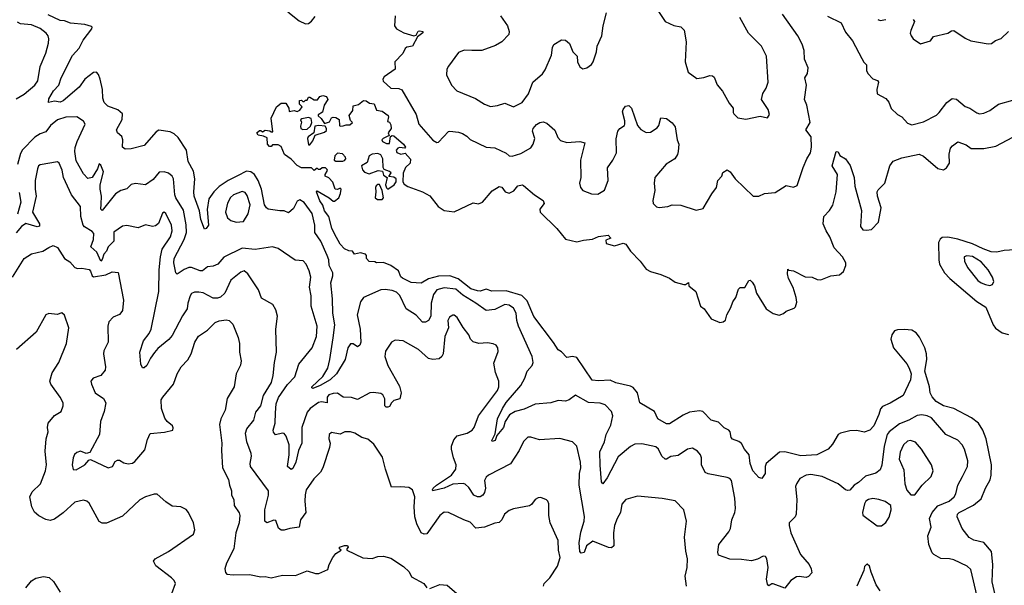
# Model space of a CAD drawing. Extents: x 2199565 to 2323334, y 894172 to 1018966.
# Tile 16 of 256: x 2217394 to 2224216, y 929392 to 933307. Entities that reach past the tile are written whole.
import ezdxf

# ---------------------------------------------------------------- set-up
doc = ezdxf.new("R2010")
doc.units = 0

msp = doc.modelspace()

# ---------------------------------------------------------------- linework, layer by layer
at = {"layer": '0CON10XD'}
for points in [[(2224027.3, 929315), (2223985, 929502), (2223959.2, 929525), (2223866.8, 929566.8), (2223835, 929574.6), (2223775, 929577.3), (2223727.5, 929605), (2223717, 929617), (2223693.3, 929675), (2223686.7, 929735), (2223708.1, 929795), (2223697.8, 929855), (2223716.9, 929895), (2223755, 929941.1), (2223834.5, 929975), (2223869.6, 930005), (2223880.4, 930025), (2223894.6, 930085), (2223926.1, 930145), (2223960, 930215), (2223963.7, 930253.7), (2223939.5, 930335), (2223924.4, 930365), (2223895, 930395.6), (2223810.8, 930435), (2223710.6, 930550.6), (2223680.8, 930565), (2223645, 930572.1), (2223613.1, 930566.9), (2223555, 930535.3), (2223490.3, 930509.7), (2223417.7, 930455), (2223403.3, 930435), (2223382.9, 930355), (2223367.3, 930222.7), (2223355, 930192), (2223325, 930167.1), (2223253.4, 930146.6), (2223205, 930102.5), (2223175, 930083.8), (2223145, 930050.8), (2223132.7, 930047.3), (2223115, 930053.1), (2223065, 930093.2), (2222954.6, 930144.6), (2222875, 930158.1), (2222844, 930154), (2222800, 930130), (2222775.6, 930094.4), (2222770, 930075), (2222778.6, 929985), (2222774.2, 929885), (2222765.6, 929864.4), (2222726.2, 929825), (2222724.2, 929805.8), (2222736.7, 929755), (2222804.7, 929604.7), (2222862.9, 929535), (2222878, 929505), (2222881.7, 929478.3), (2222858.3, 929451.7), (2222844, 929446), (2222795, 929453.1), (2222775, 929449.4), (2222735.8, 929425), (2222695, 929372.5), (2222615, 929402.5), (2222605, 929402), (2222585, 929387.5), (2222575, 929400), (2222568, 929435), (2222578.6, 929515), (2222571.2, 929575), (2222560.7, 929590.7), (2222545, 929593.3), (2222505, 929572), (2222465, 929560), (2222395, 929571.1), (2222315, 929573.3), (2222235, 929601.2), (2222230.9, 929620.9), (2222238.9, 929675), (2222307.5, 929762.5), (2222319.5, 929785), (2222327.7, 929845), (2222348.9, 929895), (2222353.7, 929923.7), (2222348.8, 929995), (2222325, 930116.7), (2222315, 930130), (2222295, 930137.5), (2222163.6, 930163.6), (2222143.3, 930173.3), (2222118.6, 930225), (2222118.6, 930275), (2222111.4, 930295), (2222089.3, 930319.3), (2222055, 930342), (2222020, 930335), (2221955, 930290), (2221905, 930284), (2221875, 930265.8), (2221865, 930265.8), (2221842.9, 930285), (2221819.2, 930335), (2221800.9, 930350.9), (2221705, 930370.8), (2221655, 930367.8), (2221625, 930352.2), (2221539.2, 930280.8), (2221464.6, 930135), (2221435, 930093.8), (2221425, 930107.5), (2221416.2, 930223.8), (2221413.3, 930315), (2221444.7, 930385.3), (2221457.2, 930435), (2221490.4, 930499.6), (2221503.8, 930565), (2221494.5, 930595), (2221450.3, 930640.3), (2221415, 930652.3), (2221335, 930656.7), (2221245, 930707.5), (2221200, 930675), (2221175, 930665.5), (2221125, 930670), (2221073.9, 930653.9), (2220966.2, 930645), (2220888.8, 930611.2), (2220825.6, 930595), (2220788.5, 930571.5), (2220757.5, 930525), (2220746.9, 930485), (2220700.6, 930429.4), (2220687.5, 930395), (2220667.5, 930387.5), (2220664.2, 930395), (2220689.1, 930440.9), (2220705.3, 930545), (2220737.9, 930615), (2220765, 930656.6), (2220866.1, 930775), (2220893.2, 930825), (2220910.6, 930875), (2220945, 930914), (2220951.1, 930935), (2220945.4, 930975.4), (2220850.7, 931185), (2220838.5, 931225), (2220832.7, 931275), (2220815, 931310.5), (2220785, 931330.4), (2220755, 931335.9), (2220685, 931301.8), (2220625, 931293.1), (2220555, 931345.3), (2220465, 931400.8), (2220415, 931442.7), (2220335, 931451.8), (2220285, 931436.5), (2220260.9, 931405), (2220244.7, 931345), (2220243.3, 931255), (2220226.5, 931225), (2220205, 931213.8), (2220185, 931212.5), (2220141, 931261), (2220070.5, 931305), (2220027.4, 931397.4), (2220005, 931420), (2219975, 931433.3), (2219925, 931440), (2219895, 931436.2), (2219775.9, 931384.1), (2219755.4, 931355), (2219732, 931265), (2219752.5, 931165), (2219756.5, 931075), (2219749.4, 931055), (2219735, 931042.9), (2219705, 931064.2), (2219685, 931064), (2219667.8, 931035), (2219649.5, 930955), (2219589.7, 930855), (2219545.4, 930814.6), (2219475, 930774.8), (2219425, 930754.5), (2219417.5, 930757.5), (2219418, 930765), (2219495, 930837.5), (2219527.7, 930895), (2219543.1, 930955), (2219566, 931104), (2219577.5, 931195), (2219564.3, 931275), (2219561.8, 931375), (2219548.7, 931485), (2219562.8, 931535), (2219562.7, 931555), (2219538, 931605), (2219535.9, 931645), (2219525, 931674.3), (2219479.2, 931775), (2219438.8, 931835), (2219439.6, 931885), (2219419.3, 931965), (2219365, 932041.9), (2219335, 932060.8), (2219315, 932050), (2219290.5, 931999.5), (2219255, 931970.6), (2219225, 931984.3), (2219195, 931982.9), (2219115, 931996.4), (2219102.5, 932005), (2219090.9, 932025), (2219069.2, 932135), (2219046.2, 932195), (2219020.7, 932235), (2218995, 932254.8), (2218965, 932258.3), (2218903.4, 932226.6), (2218837.1, 932192.9), (2218775, 932151.6), (2218739.3, 932115), (2218705, 932066.5), (2218692.9, 931992.9), (2218701.2, 931885), (2218685, 931861.2), (2218675, 931857.5), (2218648.2, 931925), (2218638.6, 931985), (2218603.3, 932085), (2218600, 932115), (2218607.3, 932205), (2218597.6, 932257.6), (2218561.1, 932325), (2218548.2, 932405), (2218492, 932492), (2218465, 932516.7), (2218435, 932531.8), (2218357.8, 932542.2), (2218338.5, 932531.5), (2218255, 932436.7), (2218165, 932414.3), (2218125, 932412), (2218106.2, 932425), (2218107.5, 932475), (2218101.2, 932498.8), (2218071.2, 932525), (2218064.2, 932545), (2218104, 932616), (2218106.5, 932655), (2218073.6, 932683.6), (2218005, 932709), (2217979.8, 932735), (2217968.7, 932765), (2217966.7, 932825), (2217951.6, 932895), (2217938.9, 932928.9), (2217925, 932943.8), (2217905, 932942.2), (2217845.4, 932895), (2217805, 932841.2), (2217695, 932745.7), (2217675, 932736), (2217635, 932743.8), (2217593, 932733), (2217595, 932760), (2217628.8, 932815), (2217664.4, 932855), (2217680.8, 932905), (2217760.4, 933059.6), (2217805, 933110.9), (2217833.9, 933165), (2217893.8, 933245), (2217896.7, 933255), (2217891.2, 933261.2), (2217844.6, 933274.6), (2217745, 933282.4), (2217705, 933298.3), (2217675, 933301.4), (2217589.8, 933339.8)], [(2219252.4, 933362.4), (2219329.7, 933299.7), (2219375, 933279.6), (2219395, 933280.5), (2219415, 933296.9), (2219441.1, 933328.9)], [(2219994.4, 933335), (2219990.8, 933265), (2220003.4, 933243.4), (2220055, 933216), (2220125, 933196.2), (2220140, 933200), (2220155, 933226.7), (2220165, 933231.2), (2220186.2, 933226.2), (2220187, 933217), (2220150.7, 933189.3), (2220115.5, 933124.5), (2220075, 933116.9), (2220065, 933107.5), (2220047.8, 933072.2), (2219992.5, 933015), (2219994.6, 932965), (2219918.1, 932911.9), (2219909.4, 932895), (2219911.8, 932881.8), (2219965, 932833.5), (2220021.4, 932831.4), (2220040.7, 932820.7), (2220139.9, 932649.9), (2220158.2, 932585), (2220255, 932474), (2220285, 932456.9), (2220295, 932458.6), (2220365, 932533.3), (2220375, 932536.2), (2220435, 932528.8), (2220461.7, 932518.3), (2220491.4, 932501.4), (2220515, 932478.8), (2220625, 932425.7), (2220685, 932419.4), (2220763.4, 932383.4), (2220785.8, 932365.8), (2220805, 932361.9), (2220865, 932380.7), (2220935, 932420), (2220950.8, 932445), (2220961.8, 932485), (2220947.3, 932535), (2220951.5, 932555), (2220975, 932581.2), (2220997.5, 932595), (2221019.5, 932599.5), (2221045, 932590), (2221101.3, 932541.3), (2221121.7, 932491.7), (2221141.7, 932471.7), (2221185, 932456.9), (2221275, 932463.3), (2221310, 932455), (2221279.2, 932335), (2221281.9, 932215), (2221272.9, 932175), (2221280, 932145), (2221295, 932125.8), (2221355, 932100.8), (2221399.7, 932100.3), (2221445, 932126.2), (2221470, 932195), (2221467.5, 932282.5), (2221504.5, 932335.5), (2221527.7, 932385), (2221527.5, 932482.5), (2221538.1, 932535), (2221552.5, 932555), (2221584, 932575), (2221586.4, 932583.6), (2221587, 932607), (2221571.4, 932668.6), (2221574.1, 932685.9), (2221591.7, 932708.3), (2221615, 932713.3), (2221633.3, 932695), (2221674.5, 932574.5), (2221696.9, 932546.9), (2221735, 932525.8), (2221765, 932528), (2221811.2, 932558.8), (2221822, 932575), (2221835, 932627.5), (2221875, 932622.5), (2221915, 932593.3), (2221934.2, 932565), (2221948, 932475), (2221960, 932445), (2221955.8, 932395), (2221952, 932375), (2221934, 932345), (2221872.7, 932307.3), (2221794.3, 932215), (2221790, 932175), (2221794.4, 932124.4), (2221780.6, 932055), (2221783.1, 932035), (2221805, 932011.2), (2221825, 932006.2), (2221885, 932013.8), (2221915, 932026.2), (2221975, 932023.8), (2222081.7, 931988.3), (2222130, 932000), (2222189.1, 932100.9), (2222222, 932145), (2222230, 932195), (2222257.5, 932225), (2222265, 932250), (2222295, 932267.5), (2222316.7, 932255), (2222350, 932205), (2222475.8, 932085.8), (2222515, 932085.7), (2222555, 932103.5), (2222628, 932112), (2222705, 932158.6), (2222755, 932148), (2222781.2, 932158.8), (2222822.1, 932285), (2222847.5, 932345), (2222873.3, 932385), (2222880, 932425), (2222876.7, 932496.7), (2222841.5, 932545), (2222871.5, 932595), (2222846.7, 932715), (2222832.2, 932755), (2222845.6, 932855), (2222834.4, 932905), (2222851.4, 932935), (2222857.5, 932975), (2222832.2, 933035), (2222830, 933095), (2222815, 933138), (2222785.3, 933195), (2222679.5, 933345)], [(2220724.2, 933335), (2220774.4, 933265), (2220785.8, 933225), (2220782, 933205), (2220735, 933153.1), (2220690.9, 933129.1), (2220595, 933094.5), (2220526.7, 933093.3), (2220473, 933097), (2220435, 933080), (2220364, 932985), (2220354.2, 932965), (2220352, 932925), (2220385.7, 932855), (2220423.3, 932815), (2220551.7, 932761.7), (2220615, 932722.9), (2220655, 932706), (2220705, 932712.5), (2220755, 932728.8), (2220815, 932703.8), (2220875, 932732.9), (2220919.5, 932795), (2220950, 932875), (2221015, 932932.5), (2221035, 932960.8), (2221077.4, 933062.6), (2221085.5, 933114.5), (2221095, 933136.2), (2221146.7, 933166.7), (2221175, 933166.2), (2221203, 933143), (2221225.8, 933085.8), (2221256.2, 933055), (2221258, 933015), (2221275, 932980), (2221296.1, 932966.1), (2221323.8, 932975), (2221355, 932998), (2221366.9, 933015), (2221390, 933085), (2221395.7, 933125), (2221427.1, 933195), (2221436.5, 933265), (2221459.4, 933355)], [(2221819.2, 933365), (2221866, 933295), (2221925, 933267.1), (2221975, 933257.1), (2221997.1, 933235), (2222011.4, 933155), (2222005.7, 933015), (2222024.2, 932945), (2222085, 932900), (2222135, 932906.7), (2222175, 932921.2), (2222195, 932918.8), (2222205, 932910), (2222226.8, 932856.8), (2222262.2, 932812.2), (2222309.2, 932729.2), (2222338, 932695), (2222336.2, 932665), (2222341.2, 932655), (2222368.8, 932628.8), (2222425, 932619.2), (2222525, 932638.8), (2222575, 932627.5), (2222588.3, 932651.7), (2222580, 932685), (2222534.4, 932755), (2222542.9, 932797.1), (2222566.8, 932833.2), (2222579.2, 932875), (2222567.5, 933055), (2222534.3, 933124.3), (2222444.5, 933214.5), (2222383.5, 933323.5)], [(2222990.9, 933330.9), (2223086.2, 933285), (2223115, 933220), (2223165, 933161.2), (2223228.7, 933038.7), (2223242.7, 933012.7), (2223261.2, 932995), (2223260, 932955), (2223269.2, 932935), (2223305, 932897.5), (2223336.5, 932886.5), (2223344, 932875), (2223332.9, 932825), (2223334.2, 932794.2), (2223395, 932761.2), (2223415.7, 932735.7), (2223432.3, 932692.3), (2223475, 932650), (2223505, 932633.8), (2223545, 932591.2), (2223575, 932579.2), (2223655, 932599.2), (2223745, 932646.2), (2223765.5, 932664.5), (2223818, 932735), (2223855, 932762), (2223885, 932756.7), (2223945, 932706.2), (2223976.7, 932695), (2224025, 932662), (2224045, 932655.8), (2224075, 932660.8), (2224115, 932679.4), (2224175, 932722.5), (2224275, 932749.4)], [(2223339.7, 933309.7), (2223355, 933302.5), (2223395, 933309.2)], [(2223585, 933308.8), (2223593.8, 933295), (2223567.3, 933232.7), (2223564.3, 933215), (2223570, 933195), (2223584.4, 933174.4), (2223635, 933141.2), (2223705, 933161.2), (2223725, 933190), (2223825, 933214), (2223850.3, 933229.7), (2223865, 933232), (2223945, 933180), (2223985, 933161.2), (2224105, 933140), (2224126.6, 933143.4), (2224155, 933164), (2224194.1, 933175.9), (2224244.4, 933225.6)], [(2217370.1, 932759.9), (2217425, 932790.6), (2217498.6, 932855), (2217520, 932885), (2217536.3, 932983.7), (2217574.4, 933075), (2217593.3, 933145), (2217595.5, 933175.5), (2217591.1, 933195), (2217577.8, 933215), (2217536, 933246), (2217475, 933271.2), (2217399.2, 933279.2), (2217379.3, 933289.3)], [(2219473.5, 932053.5), (2219450, 932115), (2219455, 932122.5), (2219537.5, 932075), (2219565, 932051.2), (2219575, 932052), (2219605.7, 932074.3), (2219616, 932105), (2219620, 932135), (2219615, 932140), (2219595, 932132.5), (2219580, 932135), (2219563, 932183), (2219535, 932212.5), (2219510, 932225), (2219510, 932235), (2219527, 932263), (2219525, 932270), (2219511.7, 932281.7), (2219488.3, 932281.7), (2219475, 932270), (2219465, 932270), (2219455, 932280), (2219435, 932262.5), (2219415, 932282.5), (2219345, 932282.5), (2219315, 932297.5), (2219275, 932342.5), (2219227.5, 932375), (2219205, 932430), (2219185, 932440), (2219145, 932440), (2219135, 932430), (2219125, 932430), (2219110, 932445), (2219108.3, 932488.3), (2219081.7, 932501.7), (2219045, 932507.5), (2219037.5, 932525), (2219055, 932540), (2219065, 932540), (2219075, 932530), (2219095, 932542.5), (2219127, 932537), (2219135, 932530), (2219148.3, 932531.7), (2219136.7, 932625), (2219172.5, 932705), (2219205, 932730), (2219238.3, 932728.3), (2219257.5, 932695), (2219261.7, 932671.7), (2219295, 932677.5), (2219315, 932672.5), (2219335, 932680), (2219350, 932705), (2219333, 932723), (2219331.7, 932748.3), (2219345, 932750), (2219355, 932740), (2219365, 932740), (2219375, 932750), (2219385, 932750), (2219395, 932770), (2219405, 932770), (2219435, 932752.5), (2219457.5, 932752.5), (2219473.6, 932776.4), (2219495, 932782.5), (2219520, 932775), (2219527.5, 932755), (2219502.5, 932715), (2219492.5, 932667.5), (2219461.7, 932648.3), (2219461.7, 932641.7), (2219483.3, 932623.3), (2219505, 932587.5), (2219539.3, 932600.7), (2219555, 932627.5), (2219565, 932632.5), (2219585, 932630), (2219607, 932617), (2219610, 932575), (2219615, 932570), (2219635, 932572.5), (2219655, 932580), (2219681.7, 932578.3), (2219700, 932595), (2219685, 932610), (2219677.5, 932645), (2219701.7, 932678.3), (2219705, 932710), (2219740.7, 932719.3), (2219775, 932746.7), (2219795, 932746.2), (2219818.3, 932728.3), (2219850, 932725), (2219865, 932680), (2219905, 932673.3), (2219946.2, 932645), (2219950, 932635), (2219943, 932603), (2219955, 932597.5), (2219965, 932580), (2219966.5, 932553.5), (2219947.5, 932525), (2219952.5, 932505), (2219912.5, 932485), (2219903.3, 932475), (2219907.5, 932465), (2219935, 932450), (2219955, 932450), (2219961.7, 932498.3), (2219973.9, 932506.1), (2219985, 932503.3), (2220052.5, 932445), (2220067.5, 932425), (2220061.7, 932418.3), (2220025, 932422.5), (2220013, 932417), (2220002.5, 932405), (2220007, 932387), (2220035, 932376.7), (2220065, 932382.5), (2220101.7, 932341.7), (2220098, 932315), (2220066.4, 932283.6), (2220050, 932245), (2220048.8, 932185), (2220057.9, 932167.9), (2220083.1, 932153.1), (2220185, 932115.6), (2220235, 932086.9), (2220292, 932015), (2220335.6, 931985.6), (2220405, 931976.5), (2220535, 932040.5), (2220572.9, 932032.9), (2220600.6, 932045), (2220666.6, 932123.4), (2220715, 932152), (2220735, 932148.8), (2220758, 932115), (2220785, 932105.6), (2220817.5, 932122.5), (2220845, 932156.2), (2220875, 932163.3), (2220885, 932160), (2220960, 932095), (2221021.4, 932055), (2221026.9, 932035), (2220996.5, 931995), (2221000.9, 931975), (2221115, 931861.2), (2221175, 931788.6), (2221255, 931769.2), (2221299.3, 931780.7), (2221362.9, 931787.1), (2221405, 931805.6), (2221470, 931815), (2221490, 931795), (2221455, 931780), (2221457, 931757), (2221515, 931740.6), (2221575, 931760), (2221593.2, 931753.2), (2221625.4, 931705.4), (2221691.9, 931635), (2221735, 931579.2), (2221763.6, 931563.6), (2221835, 931543.1), (2221895, 931516.9), (2221935, 931490.8), (2221995, 931474), (2222007, 931473), (2222028.3, 931488.3), (2222030, 931465), (2222078.8, 931425), (2222110, 931325), (2222136.7, 931305), (2222185, 931236.7), (2222245, 931210), (2222267.5, 931215), (2222285, 931227.5), (2222293.3, 931265), (2222321.2, 931315), (2222333.8, 931355), (2222355.9, 931384.1), (2222375, 931442.5), (2222385, 931452.5), (2222417.5, 931452.5), (2222445, 931502.5), (2222455, 931503.3), (2222469.7, 931489.7), (2222484.3, 931464.3), (2222499.4, 931415), (2222565, 931306.2), (2222615, 931274), (2222655, 931262), (2222685, 931272.5), (2222705, 931290), (2222760.5, 931309.5), (2222769.5, 931320.5), (2222777.7, 931352.3), (2222774.2, 931385), (2222752.2, 931452.2), (2222719.4, 931515), (2222712.5, 931547.5), (2222715, 931580), (2222723, 931573), (2222755, 931568.8), (2222835, 931526.9), (2222884.4, 931524.4), (2222919.1, 931509.1), (2222945, 931506.7), (2223015, 931533.9), (2223075, 931541.8), (2223101.1, 931565), (2223117.5, 931605), (2223117.1, 931625), (2223095.6, 931665), (2223037.2, 931727.2), (2223007.1, 931805), (2222980.6, 931845), (2222960, 931895), (2222966.2, 931945), (2223003.7, 931986.3), (2223026.7, 932023.3), (2223051.1, 932115), (2223060, 932235), (2223022.5, 932295), (2223050, 932395), (2223065, 932392.5), (2223076.7, 932366.7), (2223115, 932343.8), (2223147.6, 932297.6), (2223174.5, 932214.5), (2223180, 932155), (2223226.2, 931986.2), (2223220, 931875), (2223235, 931852.5), (2223260.5, 931850.5), (2223295, 931855.8), (2223344.6, 931905.4), (2223362.7, 932005), (2223336.8, 932085), (2223335.4, 932114.6), (2223341.5, 932128.5), (2223387.1, 932175), (2223422.1, 932295), (2223445, 932326.7), (2223505, 932351.1), (2223625, 932377.1), (2223655, 932362.9), (2223755, 932276.9), (2223795, 932268.6), (2223815, 932282.5), (2223835.5, 932315), (2223833, 932377), (2223843.3, 932416.7), (2223856.3, 932433.7), (2223895, 932461.2), (2223951.4, 932441.4), (2223986.2, 932416.2), (2224074.6, 932414.6), (2224157.4, 932432.6), (2224275, 932493.6)], [(2222013.3, 929385), (2222005.6, 929455), (2222018.1, 929515), (2222021.4, 929575), (2222008.7, 929628.7), (2221999.4, 929725), (2222014.3, 929835.7), (2221995.8, 929915), (2221935.5, 929975.5), (2221845, 929992.9), (2221675, 930008.8), (2221593.3, 929985), (2221565, 929952.5), (2221557.5, 929895), (2221533.1, 929855), (2221514.4, 929805), (2221508.5, 929755), (2221511.4, 929665), (2221495, 929651.9), (2221473.6, 929653.6), (2221365, 929697.1), (2221321.9, 929665), (2221305, 929617.8), (2221285, 929613.3), (2221275, 929626), (2221269.1, 929685), (2221281, 929759), (2221304.5, 929834.5), (2221307.2, 929867.2), (2221271.1, 930085), (2221272.1, 930165), (2221282.2, 930205), (2221278.6, 930245), (2221253.1, 930355), (2221225, 930384), (2221135, 930408.6), (2220995, 930399.5), (2220935, 930418), (2220915, 930416.7), (2220883.8, 930386.2), (2220854.5, 930325), (2220795, 930231.5), (2220640.8, 930155), (2220625, 930140.8), (2220614.1, 930115.9), (2220620.2, 930065), (2220614, 930035), (2220602.6, 930015), (2220585, 930003.5), (2220565, 930003), (2220541.1, 930015), (2220505, 930068.9), (2220480.9, 930090.9), (2220466.4, 930096.3), (2220395, 930092.4), (2220335, 930063.5), (2220265, 930046.7), (2220255.7, 930045.7), (2220253.1, 930053.1), (2220258.1, 930065), (2220280.7, 930085), (2220386.4, 930155), (2220414.5, 930195), (2220418.2, 930225), (2220398.5, 930275), (2220384.4, 930335), (2220385.6, 930355), (2220401.4, 930398.6), (2220425, 930427.1), (2220495, 930445.7), (2220528.6, 930465), (2220542.5, 930485), (2220572, 930565), (2220705, 930740), (2220713.3, 930765), (2220714.6, 930805), (2220691.2, 930865), (2220678.9, 930928.9), (2220708.8, 931011.2), (2220706.2, 931035), (2220693.9, 931053.9), (2220675, 931063.8), (2220635, 931071.1), (2220575.6, 931065.6), (2220535, 931076.2), (2220518, 931095), (2220505.5, 931125.5), (2220466.2, 931176.2), (2220425.3, 931245.3), (2220405, 931261.4), (2220395, 931261.4), (2220372.5, 931247.5), (2220360.6, 931225), (2220364.3, 931175), (2220338.6, 931115), (2220326.9, 930995), (2220318.6, 930975), (2220301.1, 930958.9), (2220255.5, 930954.5), (2220225, 930962.7), (2220155.7, 931025), (2220050, 931085), (2219995, 931087.8), (2219970.8, 931075), (2219927.6, 931012.4), (2219923.1, 930975), (2219945, 930913.8), (2220025, 930770), (2220037.3, 930725), (2220027.9, 930682.1), (2219985, 930671.4), (2219969.1, 930655), (2219955, 930630.5), (2219945, 930623.8), (2219932.5, 930625), (2219923.3, 930635), (2219922.9, 930682.9), (2219909.4, 930709.4), (2219895, 930719.4), (2219845, 930726.5), (2219820, 930725), (2219735, 930676.9), (2219692.1, 930692.1), (2219635, 930693.1), (2219595, 930722.2), (2219565, 930720.5), (2219535, 930709.5), (2219523.8, 930695), (2219525, 930653.6), (2219485, 930661.9), (2219465, 930656.4), (2219405.4, 930615), (2219385, 930590.9), (2219347.4, 930485), (2219347.8, 930375), (2219326.1, 930325), (2219306.1, 930245), (2219285, 930200), (2219275, 930193.8), (2219250, 930215), (2219260.5, 930295), (2219261.2, 930365), (2219239.1, 930425), (2219225, 930443.1), (2219215, 930445.6), (2219165, 930432.5), (2219151.1, 930451.1), (2219149.5, 930465), (2219163.4, 930515), (2219165.6, 930585), (2219171.4, 930648.6), (2219187.2, 930692.8), (2219249.2, 930780.8), (2219300, 930835), (2219326.7, 930923.3), (2219421.1, 931035), (2219450.9, 931115), (2219454.5, 931185), (2219412.9, 931325), (2219413.8, 931395), (2219402.3, 931455), (2219410.4, 931525), (2219398.3, 931568.3), (2219378.1, 931615), (2219357, 931637), (2219302.1, 931642.1), (2219185, 931724), (2219145, 931733.8), (2219025, 931716.7), (2218935, 931725.8), (2218807.3, 931662.7), (2218765.6, 931615), (2218735, 931600.5), (2218695, 931597.1), (2218660.9, 931569.1), (2218645, 931568.5), (2218585, 931591.8), (2218565, 931592.4), (2218532, 931578), (2218485, 931545.6), (2218475.3, 931555.3), (2218461.9, 931625), (2218463.4, 931655), (2218533.2, 931785), (2218548.9, 931835), (2218547.4, 931887.4), (2218529.6, 931989.6), (2218475.4, 932075), (2218468.9, 932095), (2218460, 932205), (2218449.5, 932225), (2218425, 932243.6), (2218395, 932253.6), (2218359.4, 932250.6), (2218318.3, 932201.7), (2218265, 932164.4), (2218195, 932172.2), (2218165, 932166.2), (2218135, 932136.7), (2218095, 932125.5), (2218057.6, 932102.4), (2217965, 931985.8), (2217956.6, 931996.6), (2217959.2, 932029.2), (2217960, 932085), (2217950.4, 932135), (2217951.2, 932165), (2217973.1, 932255), (2217955, 932300), (2217945, 932310), (2217932, 932275), (2217896.2, 932215), (2217865, 932207.5), (2217835, 932240.6), (2217785, 932331.2), (2217775.9, 932395), (2217778.7, 932421.3), (2217792.3, 932465), (2217846.7, 932585), (2217836.7, 932605), (2217790, 932635), (2217713.4, 932633.4), (2217654.4, 932615), (2217606.2, 932575), (2217575, 932530), (2217535, 932517.4), (2217499.5, 932495), (2217413.2, 932406.8), (2217399.2, 932380.8), (2217377.2, 932305)], [(2219356.1, 932546.1), (2219385, 932550), (2219408.8, 932571.2), (2219418, 932595), (2219413.3, 932623.3), (2219395, 932630), (2219348.3, 932621.7), (2219340, 932615), (2219346.7, 932596.7), (2219339.3, 932570.7), (2219342.5, 932555), (2219356.1, 932546.1)], [(2219405, 932440), (2219425, 932467.5), (2219441.7, 932508.3), (2219505, 932528), (2219518.8, 932541.2), (2219520, 932555), (2219509.3, 932569.3), (2219465.8, 932575.8), (2219439.5, 932570.5), (2219432.5, 932525), (2219392.9, 932497.1), (2219388, 932485), (2219395, 932440), (2219405, 932440)], [(2219633, 932327), (2219645, 932332.5), (2219652.5, 932345), (2219650, 932355), (2219629.5, 932379.5), (2219595, 932383.3), (2219576.7, 932365), (2219572.5, 932335), (2219585, 932327.5), (2219633, 932327)], [(2219945, 932133.3), (2219988.6, 932165), (2220001.4, 932185), (2220001.2, 932205), (2219986, 932216), (2219951.7, 932221.7), (2219967, 932247), (2219957, 932257), (2219920, 932270), (2219912.5, 932285), (2219908.8, 932345), (2219895, 932372.5), (2219875, 932380), (2219835, 932376.2), (2219815.9, 932364.1), (2219801.7, 932318.3), (2219762.5, 932295), (2219768.3, 932268.3), (2219781.7, 932251.7), (2219815, 932240.8), (2219877, 932263), (2219908.3, 932258.3), (2219915, 932230), (2219940, 932215), (2219928, 932165), (2219935, 932142.5), (2219945, 932133.3)], [(2221023.8, 929385), (2221028, 929405), (2221066.1, 929443.9), (2221120, 929525), (2221137.9, 929585), (2221126.5, 929635), (2221125, 929702.5), (2221070, 929825), (2221059.4, 929875), (2221058.8, 929955), (2221053.6, 929973.6), (2221043.6, 929983.6), (2221005, 929998.8), (2220985, 929998), (2220964.3, 929985.7), (2220939.7, 929950.3), (2220925, 929941.2), (2220815, 929921.2), (2220785, 929910), (2220753.8, 929885), (2220733.8, 929845), (2220715, 929826.7), (2220685, 929821.2), (2220615, 929794), (2220555, 929787.5), (2220515, 929828), (2220470, 929845), (2220365.5, 929895.5), (2220335, 929897.1), (2220304.4, 929875), (2220215, 929747.5), (2220195, 929744.4), (2220174.4, 929754.4), (2220145, 929816), (2220131.8, 929865), (2220125.9, 929935), (2220131.1, 930005), (2220115, 930053.3), (2220089.5, 930069.5), (2220035, 930074.2), (2219970.8, 930070.8), (2219927.1, 930195), (2219907.6, 930277.6), (2219848.3, 930368.3), (2219805, 930404.3), (2219765, 930415.7), (2219715, 930445.6), (2219685, 930454.3), (2219645.9, 930454.1), (2219615, 930437.5), (2219555, 930448.8), (2219537.5, 930435), (2219536.2, 930405), (2219543.8, 930375), (2219540, 930345), (2219494.2, 930205), (2219477.5, 930175), (2219430.7, 930129.3), (2219395.8, 930075), (2219378.3, 930051.7), (2219371.3, 930018.7), (2219368.9, 929975), (2219376.8, 929895), (2219339.6, 929845), (2219329.2, 929795), (2219265, 929785.4), (2219225, 929772.2), (2219205, 929772.9), (2219187.6, 929787.6), (2219169.2, 929839.2), (2219155, 929842), (2219105, 929824), (2219092.5, 929835), (2219092.1, 929915), (2219117.4, 930015), (2219117.3, 930045), (2218993.2, 930215), (2218989.6, 930235), (2218999.6, 930285), (2218998, 930305), (2218967.6, 930385), (2218958.2, 930445), (2218968.2, 930475), (2219015.9, 930534.1), (2219029.3, 930590.7), (2219064.5, 930635), (2219083.5, 930705), (2219137.7, 930795), (2219150.9, 930845), (2219158.5, 930935), (2219172.2, 931005), (2219168.6, 931165), (2219179.2, 931255), (2219168.3, 931298.3), (2219146.7, 931335), (2219068.7, 931378.7), (2219047.4, 931437.4), (2218975, 931546.9), (2218948.3, 931568.3), (2218925, 931558.9), (2218855.8, 931504.2), (2218815.4, 931415), (2218785, 931385.3), (2218765, 931379.1), (2218735, 931380.3), (2218665, 931415.4), (2218635, 931421.8), (2218605, 931420), (2218585, 931410.6), (2218573.6, 931395), (2218558.2, 931345), (2218553.5, 931305), (2218521.9, 931258.1), (2218450.1, 931119.9), (2218427.6, 931092.4), (2218349.8, 931030.2), (2218326.9, 931003.1), (2218300, 930965), (2218275, 930913.8), (2218255, 930896.2), (2218245, 930896.7), (2218232.1, 930922.1), (2218225.8, 931005), (2218252, 931085), (2218290, 931135), (2218304.6, 931165.4), (2218358.2, 931425), (2218360.9, 931575), (2218369.7, 931665), (2218381.8, 931718.3), (2218437.9, 931805), (2218449.1, 931845), (2218445.4, 931885), (2218406.7, 931965), (2218395, 931974.2), (2218382.9, 931967.1), (2218355, 931896.2), (2218335, 931880), (2218314.2, 931875.8), (2218265, 931886.2), (2218215, 931865.8), (2218135, 931881.4), (2218105, 931878.6), (2218045, 931836.7), (2218045.6, 931775), (2218005.8, 931735), (2217995, 931705.8), (2217976.6, 931683.3), (2217965, 931646.7), (2217955, 931636), (2217927.7, 931697.7), (2217887.2, 931735), (2217905.9, 931785.9), (2217906.6, 931826.6), (2217895, 931841.5), (2217842.7, 931872.7), (2217833.9, 931883.9), (2217816.5, 931945), (2217814.5, 932015), (2217753.1, 932095), (2217697.1, 932215), (2217687.3, 932265), (2217667.1, 932315), (2217655, 932322.5), (2217535, 932302.5), (2217523.9, 932296.1), (2217516.7, 932275), (2217501.5, 932195), (2217500.9, 932135), (2217507.9, 932085), (2217481.5, 931975), (2217531.2, 931895), (2217531.7, 931878.3), (2217515, 931872.4), (2217435, 931897.2), (2217405, 931876.6), (2217368.9, 931831.1)], [(2219905, 932062.5), (2219913.3, 932075), (2219904, 932125), (2219886, 932166), (2219875, 932166.7), (2219862.5, 932157.5), (2219858, 932145), (2219862, 932115), (2219857.5, 932075), (2219873, 932063), (2219905, 932062.5)], [(2217389.5, 932110.5), (2217400.7, 932045), (2217379.3, 931960.7)], [(2218894.6, 931905.4), (2218945, 931911.1), (2218976.8, 931963.2), (2218990.7, 932025), (2218970.3, 932090.3), (2218955, 932110), (2218935, 932118.5), (2218875.8, 932095), (2218853.6, 932076.4), (2218833.2, 932036.8), (2218820.3, 931975), (2218833.2, 931935), (2218856.2, 931916.2), (2218894.6, 931905.4)], [(2224153.3, 929325), (2224132.1, 929415), (2224137.5, 929535), (2224126.4, 929626.4), (2224075, 929687.5), (2224003.6, 929703.6), (2223971.7, 929721.7), (2223923.6, 929783.6), (2223888.1, 929865), (2223892.5, 929885), (2223904, 929895), (2224002.9, 929947.1), (2224055, 929990), (2224085.8, 930064.2), (2224118.4, 930121.6), (2224125.4, 930155), (2224126.8, 930225), (2224089.6, 930405), (2224066.4, 930465), (2224036.7, 930515), (2223989.5, 930550.5), (2223866.4, 930615), (2223793.4, 930633.4), (2223742.9, 930662.9), (2223715.9, 930695.9), (2223701.8, 930725), (2223696.4, 930766.3), (2223666.2, 930875), (2223678.2, 930955), (2223676.4, 930995), (2223665.5, 931035.5), (2223629, 931109), (2223605, 931139.6), (2223575, 931156.7), (2223525, 931162.9), (2223475, 931160), (2223455, 931152.5), (2223435.4, 931125), (2223430.7, 931095), (2223447.3, 931035), (2223540, 930925), (2223555.5, 930895), (2223570.9, 930855), (2223566, 930814), (2223515.9, 930705), (2223425, 930652.1), (2223371.1, 930628.9), (2223357.3, 930612.7), (2223347.1, 930575), (2223311.2, 930495), (2223285, 930464.5), (2223245, 930450.9), (2223195, 930462.5), (2223145, 930460.3), (2223080.6, 930445), (2223065, 930434.5), (2223025, 930368.6), (2222995, 930334.4), (2222916.2, 930293.8), (2222805, 930287.2), (2222695, 930315.9), (2222657.5, 930312.5), (2222565.4, 930234.6), (2222558.1, 930215), (2222559.2, 930165), (2222535, 930130), (2222515, 930137.5), (2222474.4, 930185), (2222454.3, 930234.3), (2222448.8, 930295), (2222414.7, 930335), (2222395, 930374.3), (2222377.1, 930387.1), (2222332.2, 930402.2), (2222322.9, 930415), (2222315.6, 930455), (2222307.5, 930465), (2222275, 930482), (2222235, 930520.8), (2222185, 930534.4), (2222126, 930594), (2222105, 930598.2), (2222035, 930589.6), (2221990.2, 930569.8), (2221895, 930510), (2221875, 930510), (2221814.2, 930545), (2221791.2, 930595), (2221690, 930655), (2221673.8, 930725), (2221645, 930761.9), (2221625, 930771.1), (2221525, 930792.5), (2221485, 930811.5), (2221405, 930806.7), (2221361.3, 930811.3), (2221255, 930969.2), (2221225, 930975.8), (2221185, 930968.8), (2221147.7, 931007.7), (2221125, 931022.5), (2221093.3, 931073.3), (2220955, 931251.5), (2220910.4, 931360.4), (2220871.7, 931398.3), (2220765, 931430.4), (2220665, 931428.8), (2220625, 931441.8), (2220585, 931428.1), (2220565, 931429.8), (2220520, 931445), (2220432.2, 931512.2), (2220375, 931534.8), (2220295, 931531.1), (2220225.8, 931514.2), (2220175, 931483.3), (2220105, 931487.1), (2220045, 931517.1), (2220035, 931526.2), (2220019.3, 931569.3), (2219965.9, 931605.9), (2219915, 931626), (2219865, 931623.3), (2219855, 931630), (2219815, 931633.3), (2219797.5, 931655), (2219797.5, 931675), (2219790, 931685), (2219755, 931693.3), (2219713, 931683), (2219700, 931705), (2219675, 931706.7), (2219645, 931721.2), (2219615, 931754), (2219575, 931823.8), (2219556.9, 931865), (2219535.5, 931945.5), (2219504.6, 931985), (2219493.1, 932023.1), (2219473.5, 932053.5)], [(2224365, 931718.9), (2224215, 931708.9), (2224165, 931697.1), (2224125, 931700.7), (2224070.1, 931720.1), (2223994.5, 931754.5), (2223895, 931788.6), (2223825, 931801.9), (2223785, 931800), (2223771.1, 931788.9), (2223760.9, 931765), (2223761.2, 931645), (2223766.4, 931615), (2223802.5, 931555), (2223839.5, 931515), (2224025, 931356.9), (2224087.7, 931317.7), (2224139.2, 931195), (2224155, 931170.7), (2224200.3, 931140.3), (2224245, 931128.5)], [(2217344.7, 931525), (2217424.3, 931655), (2217475, 931686.7), (2217555, 931704.2), (2217595, 931731.2), (2217625, 931743.3), (2217655, 931731.2), (2217704.7, 931654.7), (2217742, 931632), (2217775, 931592), (2217794.3, 931584.3), (2217825, 931587.1), (2217875, 931576.9), (2217885, 931566), (2217894.6, 931535), (2217905, 931526.1), (2217989.5, 931540.5), (2218035, 931561.2), (2218075, 931557.5), (2218112.5, 931365)], [(2224115, 931468.1), (2224135, 931474), (2224144.2, 931495), (2224133.5, 931525), (2224103.8, 931575), (2224055, 931630.3), (2223995, 931668.3), (2223957.3, 931672.7), (2223938, 931665), (2223939.5, 931635), (2223961.8, 931591.8), (2224032.8, 931502.8), (2224055, 931485.3), (2224085, 931473.1), (2224115, 931468.1)], [(2218112.5, 931365), (2218105.8, 931295), (2218095, 931276.7), (2218085, 931266.2), (2218042.1, 931247.9), (2218010.8, 931215), (2218004.3, 931185), (2218006.7, 931075), (2217976.9, 931015), (2217974.5, 930995), (2217987.5, 930905), (2217985, 930880), (2217955.4, 930844.6), (2217903.3, 930825), (2217887.5, 930805), (2217890, 930785), (2217915.8, 930725), (2217975, 930685.5), (2217990.9, 930655), (2217979.1, 930595), (2217952.9, 930525), (2217945.4, 930434.6), (2217879.2, 930310.8), (2217855, 930304.4), (2217815, 930320), (2217789.4, 930310.6), (2217773.3, 930296.7), (2217764.4, 930275), (2217758, 930225), (2217763.6, 930193.6), (2217785, 930192), (2217845, 930226.5), (2217872.6, 930257.4), (2217885, 930263.3), (2218006.4, 930203.6), (2218035.9, 930214.1), (2218055, 930247.5), (2218071.7, 930258.3), (2218085, 930258), (2218115, 930239.2), (2218145, 930232.5), (2218175, 930236), (2218192.4, 930247.6), (2218260.6, 930329.4), (2218279.1, 930400.9), (2218298.5, 930441.5), (2218397.5, 930452.5), (2218454.2, 930465.8), (2218457.5, 930482.5), (2218451.4, 930495), (2218415, 930525.7), (2218399.4, 930549.4), (2218376.9, 930615), (2218374.4, 930675), (2218384.2, 930695), (2218460, 930785), (2218484.5, 930855.5), (2218512.9, 930905), (2218558.6, 930951.4), (2218581.5, 930995), (2218606.7, 931075), (2218633.4, 931116.6), (2218695, 931157.1), (2218748.9, 931211.1), (2218775, 931223.1), (2218825, 931230), (2218845, 931224.2), (2218869.5, 931199.5), (2218907.4, 931107.4), (2218915.4, 931065), (2218915.4, 931005.4), (2218927.8, 930945), (2218923.7, 930916.3), (2218893.1, 930855), (2218880, 930765), (2218831.9, 930685), (2218816.9, 930605), (2218786.9, 930545), (2218778.5, 930505), (2218794.5, 930375), (2218791.5, 930325), (2218798.6, 930205), (2218840, 930125), (2218846.2, 930085), (2218861.2, 930045), (2218862, 930015), (2218876.9, 929985), (2218880.6, 929945), (2218913.6, 929893.6), (2218918.5, 929875), (2218913.2, 929825), (2218890.3, 929755), (2218877.7, 929645), (2218826.2, 929545), (2218814.4, 929505), (2218819.2, 929479.2), (2218828.6, 929468.6), (2218873.6, 929463.6), (2218985, 929467.1), (2219065, 929450), (2219095, 929453.3), (2219135, 929444.2), (2219215, 929461.2), (2219305, 929460), (2219385, 929492.5), (2219443.6, 929473.6), (2219467, 929473), (2219529.3, 929500.7), (2219537.5, 929535), (2219562.5, 929585), (2219585, 929612.5), (2219620, 929635), (2219610, 929645), (2219610, 929655), (2219645, 929667.5), (2219665, 929667.5), (2219670, 929655), (2219660, 929645), (2219660, 929635), (2219770.7, 929580.7), (2219835, 929576.7), (2219875, 929590), (2219915, 929592.5), (2219965, 929579.2), (2220052.4, 929522.4), (2220092, 929485), (2220109.2, 929449.2), (2220193, 929403), (2220215, 929374)], [(2218447.5, 929335), (2218472.5, 929405), (2218463.3, 929425), (2218445, 929443.3), (2218335.8, 929525.8), (2218320.7, 929559.3), (2218333.3, 929575), (2218424.1, 929625.9), (2218596.7, 929745), (2218606.2, 929775), (2218598.8, 929825), (2218563.3, 929895), (2218546, 929916), (2218510, 929935), (2218450.5, 929940.5), (2218405, 929970), (2218345, 930023.3), (2218325, 930023.3), (2218265, 930003.8), (2218225, 929982.5), (2218105, 929870.8), (2217995, 929821.1), (2217965, 929821.1), (2217945, 929832.9), (2217875, 929959.2), (2217858.8, 929975), (2217835, 929980), (2217775, 929967.5), (2217695, 929892.7), (2217635, 929849.5), (2217605, 929840), (2217575, 929846.4), (2217525, 929872.1), (2217495, 929898.6), (2217478.5, 929935), (2217464.5, 930005), (2217480.6, 930039.4), (2217538.8, 930095), (2217572.7, 930185), (2217580.4, 930225), (2217570.4, 930320.4), (2217576, 930405), (2217591.2, 930455), (2217586.2, 930485), (2217590.8, 930515), (2217633.6, 930566.4), (2217681.2, 930595), (2217694.2, 930635), (2217694, 930655), (2217674.5, 930694.5), (2217609.2, 930785), (2217603.1, 930805), (2217618.1, 930861.9), (2217665.7, 930935), (2217718.6, 931065), (2217734.2, 931175), (2217705, 931262.5), (2217685, 931277.5), (2217653, 931267), (2217595, 931273.3), (2217575, 931263.3), (2217508, 931145), (2217372.5, 931025)], [(2223595, 930018.8), (2223646.2, 930085), (2223710, 930145), (2223724, 930185), (2223712.5, 930225), (2223642.9, 930335), (2223601.3, 930381.3), (2223565, 930394.2), (2223545, 930389.2), (2223517.5, 930365), (2223495, 930313.3), (2223487.8, 930265), (2223520.6, 930190.6), (2223525.8, 930095), (2223540.9, 930050.9), (2223568.8, 930018.8), (2223595, 930018.8)], [(2223365, 929804), (2223394.4, 929825.6), (2223417.6, 929862.4), (2223431.4, 929915), (2223428.8, 929945), (2223391.5, 929971.5), (2223345.8, 929985.8), (2223305, 929992), (2223273.9, 929986.1), (2223256.5, 929973.5), (2223247.3, 929955), (2223232.5, 929895), (2223236.3, 929876.3), (2223334.3, 929804.3), (2223365, 929804)], [(2223355, 929353.8), (2223327.1, 929395), (2223292.7, 929482.7), (2223282.5, 929525), (2223265, 929537.5), (2223260, 929535), (2223248.3, 929521.7), (2223243.3, 929495), (2223194.2, 929385.8)], [(2217435.5, 929374.5), (2217475, 929422), (2217505, 929440), (2217558.3, 929451.7), (2217598.8, 929445), (2217628.3, 929418.3), (2217674.6, 929344.6)], [(2220235, 929370), (2220305, 929396), (2220355, 929392), (2220422.5, 929335)]]:
    msp.add_lwpolyline(points, dxfattribs=at)

doc.saveas('drawing.dxf')
